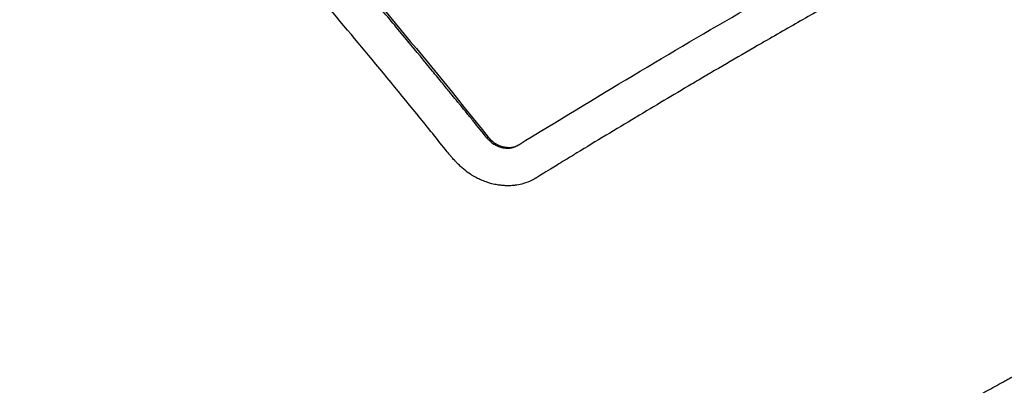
# Model space of a CAD drawing. Header units: millimetres. Extents: x 0 to 4378, y 0 to 2376.
# Tile 256 of 256: x 2826 to 2853, y 1220 to 1230. Entities that reach past the tile are written whole.
import ezdxf

# ---------------------------------------------------------------- set-up
doc = ezdxf.new("R2010")
doc.units = ezdxf.units.MM
doc.header["$LTSCALE"] = 0.2
doc.layers.add('01_Object Line', color=4, linetype='Continuous')

# ---------------------------------------------------------------- blocks, each defined once
blk = doc.blocks.new('A$Ce83b9b79')
for p, q in [((217.149, 208.06), (217.149, 208.06)), ((219.167, 207.345), (219.132, 207.325)), ((219.953, 207.106), (219.994, 207.13))]:
    blk.add_line(p, q)
for points, knots in [([(220.626, 251.397), (222.35, 250.73), (224.035, 249.975), (227.297, 248.311), (228.873, 247.401), (232.616, 244.97), (235.568, 242.815), (241.425, 236.737), (244.135, 232.977), (246.262, 227.697), (246.595, 226.716), (247.417, 223.761), (247.716, 221.79), (247.808, 218.863), (247.776, 217.871), (247.501, 215.077), (247.106, 213.316), (245.571, 209.063), (244.18, 206.687), (241.907, 204.005), (241.427, 203.485), (240.178, 202.237), (239.357, 201.505), (238.055, 200.492), (237.607, 200.165), (236.912, 199.693), (236.675, 199.538), (236.315, 199.311), (236.194, 199.236), (236.01, 199.125), (235.949, 199.088), (235.856, 199.033), (235.826, 199.014), (235.764, 198.978), (235.734, 198.96), (235.701, 198.941)], [0.000001, 0.000001, 0.000001, 0.000001, 0.555466, 0.555466, 1.111184, 1.111184, 1.936787, 1.936787, 2.777332, 2.777332, 2.967666, 2.967666, 3.350044, 3.350044, 3.548478, 3.548478, 3.916434, 3.916434, 4.465429, 4.465429, 4.602251, 4.602251, 4.804339, 4.804339, 4.905093, 4.905093, 4.955375, 4.955375, 4.980576, 4.980576, 4.993199, 4.993199, 4.999517, 4.999517, 5.005778, 5.005778, 5.005778, 5.005778]), ([(233.496, 200.813), (233.521, 200.827), (233.54, 200.838), (233.583, 200.863), (233.604, 200.876), (233.669, 200.914), (233.712, 200.94), (233.842, 201.017), (233.927, 201.069), (234.188, 201.23), (234.36, 201.339), (234.903, 201.695), (235.264, 201.946), (236.622, 202.949), (237.559, 203.763), (239.649, 205.857), (240.733, 207.206), (242.885, 210.585), (243.807, 212.685), (245.383, 218.75), (245.203, 222.501), (243.341, 230.234), (241.186, 234.015), (236.685, 239.842), (234.022, 242.43), (228.729, 246.392), (225.357, 248.621), (220.678, 250.623)], [-10.238968, -10.238968, -10.238968, -10.238968, -10.229409, -10.229409, -10.219627, -10.219627, -10.20003, -10.20003, -10.160596, -10.160596, -10.079869, -10.079869, -9.903708, -9.903708, -9.401129, -9.401129, -8.670357, -8.670357, -7.67587, -7.67587, -5.931978, -5.931978, -3.651549, -3.651549, -1.532316, -1.532316, -0.000034, -0.000034, -0.000034, -0.000034]), ([(235.701, 198.941), (235.678, 198.928), (235.656, 198.915), (235.61, 198.888), (235.587, 198.875), (235.518, 198.836), (235.472, 198.81), (235.333, 198.731), (235.24, 198.68), (234.959, 198.526), (234.77, 198.425), (234.198, 198.13), (233.809, 197.94), (232.621, 197.393), (231.797, 197.057), (229.274, 196.138), (227.498, 195.638), (225.143, 195.13), (224.618, 195.026), (222.66, 194.677), (221.204, 194.488), (217.748, 194.201), (215.731, 194.157), (212.526, 194.278), (211.35, 194.362), (208.867, 194.62), (207.554, 194.805), (205.603, 195.151), (204.961, 195.277), (203.994, 195.484), (203.668, 195.557), (202.721, 195.778), (202.092, 195.935), (201.148, 196.19), (200.829, 196.279), (200.193, 196.462), (199.882, 196.555), (199.257, 196.748), (198.944, 196.847), (198.324, 197.05), (198.016, 197.154), (197.096, 197.473), (196.484, 197.697), (195.729, 197.989), (195.576, 198.048), (195.122, 198.229), (194.82, 198.351), (194.368, 198.54), (194.218, 198.603), (193.767, 198.796), (193.47, 198.926), (192.879, 199.192), (192.584, 199.327), (191.708, 199.739), (191.131, 200.023), (190.276, 200.464), (189.994, 200.612), (189.434, 200.914), (189.155, 201.067), (188.742, 201.3), (188.605, 201.377), (188.333, 201.533), (188.199, 201.611), (187.789, 201.852), (187.511, 202.018), (186.144, 202.855), (185.089, 203.555), (183.22, 204.9), (182.4, 205.532), (181.259, 206.473), (180.917, 206.763), (180.267, 207.333), (179.955, 207.615), (179.369, 208.158), (179.091, 208.423), (178.556, 208.948), (178.301, 209.205), (177.583, 209.945), (177.134, 210.432), (176.505, 211.147), (176.316, 211.367), (175.785, 211.999), (175.449, 212.416), (174.554, 213.574), (174.019, 214.322), (172.772, 216.217), (172.101, 217.378), (171.372, 218.847), (171.231, 219.141), (170.894, 219.878), (170.704, 220.322), (170.348, 221.213), (170.183, 221.659), (170.03, 222.107)], [0.000001, 0.000001, 0.000001, 0.000001, 0.010123, 0.010123, 0.020323, 0.020323, 0.040719, 0.040719, 0.081505, 0.081505, 0.163056, 0.163056, 0.326084, 0.326084, 0.652008, 0.652008, 1.308258, 1.308258, 1.496008, 1.496008, 1.993733, 1.993733, 2.657939, 2.657939, 3.036609, 3.036609, 3.456302, 3.456302, 3.660751, 3.660751, 3.765243, 3.765243, 3.964088, 3.964088, 4.066223, 4.066223, 4.167567, 4.167567, 4.269418, 4.269418, 4.369954, 4.369954, 4.571149, 4.571149, 4.622187, 4.622187, 4.723493, 4.723493, 4.773989, 4.773989, 4.875794, 4.875794, 4.977689, 4.977689, 5.180344, 5.180344, 5.28101, 5.28101, 5.381418, 5.381418, 5.431229, 5.431229, 5.480614, 5.480614, 5.585926, 5.585926, 5.997722, 5.997722, 6.342442, 6.342442, 6.492949, 6.492949, 6.634209, 6.634209, 6.768139, 6.768139, 6.892935, 6.892935, 7.129475, 7.129475, 7.232814, 7.232814, 7.427256, 7.427256, 7.767251, 7.767251, 8.275888, 8.275888, 8.402901, 8.402901, 8.593374, 8.593374, 8.783851, 8.783851, 8.783851, 8.783851]), ([(170.963, 221.853), (171.08, 221.555), (171.204, 221.258), (171.462, 220.667), (171.597, 220.371), (172.018, 219.489), (172.321, 218.905), (173.292, 217.169), (174.025, 216.03), (176.459, 212.703), (178.396, 210.595), (181.23, 208.102), (181.88, 207.564), (183.314, 206.443), (184.104, 205.865), (185.845, 204.674), (186.803, 204.066), (188.835, 202.875), (189.912, 202.295), (192.114, 201.209), (193.238, 200.704), (195.551, 199.763), (196.737, 199.329), (202.02, 197.606), (206.93, 196.546), (213.403, 196.304), (214.431, 196.298), (216.237, 196.342), (217.017, 196.38), (219.037, 196.527), (220.265, 196.666), (221.966, 196.929), (222.458, 197.014), (225.09, 197.513), (227.163, 198.075), (229.976, 199.105), (230.834, 199.461), (231.977, 200.001), (232.302, 200.162), (232.769, 200.407), (232.917, 200.487), (233.137, 200.609), (233.21, 200.649), (233.318, 200.71), (233.354, 200.731), (233.424, 200.771), (233.456, 200.789), (233.496, 200.813)], [-10.859614, -10.859614, -10.859614, -10.859614, -10.677129, -10.677129, -10.494772, -10.494772, -10.130327, -10.130327, -9.403186, -9.403186, -7.956179, -7.956179, -7.544329, -7.544329, -7.074153, -7.074153, -6.537449, -6.537449, -5.966218, -5.966218, -5.396053, -5.396053, -4.815422, -4.815422, -2.84106, -2.84106, -2.465439, -2.465439, -2.175989, -2.175989, -1.710404, -1.710404, -1.519032, -1.519032, -0.676844, -0.676844, -0.293706, -0.293706, -0.141983, -0.141983, -0.070273, -0.070273, -0.034878, -0.034878, -0.017232, -0.017232, -0.000001, -0.000001, -0.000001, -0.000001]), ([(208.267, 219.826), (210.168, 217.838), (212.04, 215.788), (215.675, 211.621), (217.437, 209.511), (219.167, 207.345)], [0.000001, 0.000001, 0.000001, 0.000001, 0.870586, 0.870586, 1.719587, 1.719587, 1.719587, 1.719587]), ([(220.004, 207.136), (222.102, 208.426), (224.164, 209.656), (228.238, 212.009), (230.224, 213.117), (232.18, 214.167)], [-1.724154, -1.724154, -1.724154, -1.724154, -0.861758, -0.861758, -0.000004, -0.000004, -0.000004, -0.000004]), ([(233.097, 214.115), (233.097, 214.095), (233.097, 214.076), (233.096, 214.056), (233.095, 214.013), (233.09, 213.97), (233.084, 213.928), (233.079, 213.895), (233.073, 213.863), (233.065, 213.832), (233.063, 213.823), (233.06, 213.813), (233.058, 213.804), (233.055, 213.795), (233.052, 213.786), (233.05, 213.777), (233.047, 213.767), (233.044, 213.758), (233.041, 213.749), (233.035, 213.731), (233.028, 213.714), (233.021, 213.696), (233.017, 213.687), (233.014, 213.679), (233.01, 213.67), (233.006, 213.661), (233.002, 213.653), (232.998, 213.644), (232.99, 213.628), (232.982, 213.611), (232.972, 213.594), (232.966, 213.583), (232.959, 213.571), (232.952, 213.56), (232.92, 213.507), (232.883, 213.458), (232.842, 213.414), (232.837, 213.409), (232.833, 213.405), (232.828, 213.4), (232.805, 213.376), (232.78, 213.353), (232.754, 213.332), (232.728, 213.311), (232.68, 213.278), (232.671, 213.272), (232.661, 213.265), (232.644, 213.254), (232.619, 213.241), (232.611, 213.236), (232.603, 213.232), (232.594, 213.227), (232.586, 213.223), (232.577, 213.218), (232.568, 213.213), (232.563, 213.21), (232.557, 213.207), (232.551, 213.204), (232.527, 213.19), (232.498, 213.175), (232.466, 213.158), (232.459, 213.154), (232.451, 213.15), (232.443, 213.145), (232.402, 213.123), (232.335, 213.087), (232.304, 213.07), (232.08, 212.95), (231.864, 212.832), (231.647, 212.714), (231.376, 212.567), (231.104, 212.418), (230.816, 212.26), (230.54, 212.109), (230.267, 211.957), (229.994, 211.806), (229.432, 211.494), (228.877, 211.182), (228.323, 210.869), (228.138, 210.764), (227.953, 210.658), (227.768, 210.553), (227.396, 210.341), (227.021, 210.126), (226.645, 209.909)], [0.5671836, 0.5671836, 0.5671836, 0.5671836, 0.5682327, 0.5682327, 0.5682327, 0.5706198, 0.5706198, 0.5706198, 0.5724667, 0.5724667, 0.5724667, 0.5730169, 0.5730169, 0.5730169, 0.5735662, 0.5735662, 0.5735662, 0.5741145, 0.5741145, 0.5741145, 0.5752064, 0.5752064, 0.5752064, 0.5757496, 0.5757496, 0.5757496, 0.5762904, 0.5762904, 0.5762904, 0.5773645, 0.5773645, 0.5773645, 0.578125, 0.578125, 0.578125, 0.5816515, 0.5816515, 0.5816515, 0.5820312, 0.5820312, 0.5820312, 0.5839844, 0.5839844, 0.5839844, 0.5859375, 0.5859375, 0.5859375, 0.5881585, 0.5881585, 0.5881585, 0.5888624, 0.5888624, 0.5888624, 0.5894734, 0.5894734, 0.5894734, 0.5898437, 0.5898437, 0.5898437, 0.5914224, 0.5914224, 0.5914224, 0.5917969, 0.5917969, 0.5917969, 0.59375, 0.59375, 0.59375, 0.6076358, 0.6076358, 0.6076358, 0.625, 0.625, 0.625, 0.6416651, 0.6416651, 0.6416651, 0.676011, 0.676011, 0.676011, 0.6875, 0.6875, 0.6875, 0.7105779, 0.7105779, 0.7105779, 0.7105779]), ([(219.204, 206.091), (219.175, 206.1), (219.146, 206.109), (219.117, 206.119), (219.065, 206.137), (219.015, 206.157), (218.967, 206.178), (218.957, 206.182), (218.948, 206.186), (218.939, 206.19), (218.899, 206.208), (218.86, 206.228), (218.821, 206.249), (218.798, 206.262), (218.774, 206.275), (218.751, 206.289), (218.728, 206.303), (218.705, 206.318), (218.682, 206.333), (218.626, 206.37), (218.57, 206.411), (218.514, 206.457), (218.485, 206.481), (218.455, 206.507), (218.426, 206.534), (218.419, 206.54), (218.412, 206.547), (218.406, 206.553), (218.373, 206.583), (218.341, 206.614), (218.31, 206.646), (218.291, 206.665), (218.273, 206.685), (218.255, 206.704), (218.252, 206.706), (218.25, 206.709), (218.247, 206.712), (218.232, 206.728), (218.216, 206.745), (218.202, 206.762), (218.184, 206.782), (218.167, 206.802), (218.151, 206.821), (218.139, 206.835), (218.128, 206.848), (218.117, 206.861), (218.112, 206.868), (218.106, 206.875), (218.101, 206.882), (218.068, 206.923), (218.034, 206.965), (218.001, 207.006), (217.87, 207.169), (217.737, 207.334), (217.603, 207.501), (217.094, 208.131), (216.559, 208.786), (215.996, 209.464), (214.994, 210.671), (213.906, 211.953), (212.726, 213.3)], [0.8550317, 0.8550317, 0.8550317, 0.8550317, 0.8563967, 0.8563967, 0.8563967, 0.8588796, 0.8588796, 0.8588796, 0.859375, 0.859375, 0.859375, 0.8614852, 0.8614852, 0.8614852, 0.8627843, 0.8627843, 0.8627843, 0.8640634, 0.8640634, 0.8640634, 0.8671875, 0.8671875, 0.8671875, 0.8687808, 0.8687808, 0.8687808, 0.8691406, 0.8691406, 0.8691406, 0.8708789, 0.8708789, 0.8708789, 0.8719244, 0.8719244, 0.8719244, 0.8720703, 0.8720703, 0.8720703, 0.8729989, 0.8729989, 0.8729989, 0.8741471, 0.8741471, 0.8741471, 0.875, 0.875, 0.875, 0.8754456, 0.8754456, 0.8754456, 0.8781357, 0.8781357, 0.8781357, 0.8887297, 0.8887297, 0.8887297, 0.9287446, 0.9287446, 0.9287446, 1, 1, 1, 1]), ([(219.132, 207.325), (219.007, 207.479), (218.882, 207.635), (218.757, 207.79), (218.694, 207.867), (218.632, 207.944), (218.569, 208.021), (218.537, 208.06), (218.506, 208.098), (218.474, 208.137), (218.443, 208.175), (218.389, 208.241), (218.38, 208.252), (218.343, 208.297), (218.264, 208.394), (218.142, 208.543), (218.081, 208.618), (218.01, 208.706), (217.927, 208.806), (217.886, 208.857), (217.842, 208.91), (217.796, 208.967), (217.749, 209.024), (217.675, 209.114), (217.648, 209.147), (217.432, 209.411), (217.206, 209.684), (216.973, 209.967), (216.856, 210.108), (216.736, 210.251), (216.615, 210.397), (216.494, 210.543), (216.35, 210.715), (216.244, 210.842)], [0, 0, 0, 0, 0.0625, 0.0625, 0.0625, 0.09375, 0.09375, 0.09375, 0.109375, 0.109375, 0.109375, 0.125, 0.125, 0.125, 0.1875, 0.1875, 0.1875, 0.21875, 0.21875, 0.21875, 0.234375, 0.234375, 0.234375, 0.25, 0.25, 0.25, 0.375, 0.375, 0.375, 0.4375, 0.4375, 0.4375, 0.5, 0.5, 0.5, 0.5]), ([(226.645, 209.909), (226.642, 209.907), (226.638, 209.905), (226.634, 209.903), (226.065, 209.574), (225.494, 209.241), (224.929, 208.908), (224.859, 208.868), (224.79, 208.827), (224.721, 208.786), (224.223, 208.492), (223.719, 208.193), (223.206, 207.886), (223.199, 207.882), (223.192, 207.877), (223.186, 207.873), (222.665, 207.562), (222.108, 207.225), (221.592, 206.912), (221.551, 206.887), (221.51, 206.862), (221.469, 206.836), (221.38, 206.783), (221.291, 206.728), (221.202, 206.674), (221.136, 206.633), (221.07, 206.593), (221.003, 206.552), (220.937, 206.512), (220.911, 206.496), (220.803, 206.43), (220.722, 206.38), (220.652, 206.337), (220.595, 206.302), (220.576, 206.29), (220.559, 206.28), (220.542, 206.27), (220.521, 206.257), (220.502, 206.246), (220.485, 206.235), (220.476, 206.23), (220.467, 206.224), (220.459, 206.219), (220.453, 206.216), (220.449, 206.214), (220.446, 206.212), (220.441, 206.209), (220.437, 206.207), (220.43, 206.203), (220.425, 206.2), (220.418, 206.196), (220.406, 206.189), (220.395, 206.184), (220.385, 206.178), (220.374, 206.172), (220.293, 206.132), (220.212, 206.099), (220.129, 206.075), (220.072, 206.057), (220.013, 206.044), (219.953, 206.035), (219.923, 206.03), (219.892, 206.026), (219.861, 206.023), (219.838, 206.021), (219.815, 206.02), (219.792, 206.018), (219.78, 206.018), (219.769, 206.017), (219.757, 206.017), (219.751, 206.017), (219.745, 206.017), (219.739, 206.017), (219.733, 206.017), (219.728, 206.017), (219.722, 206.017), (219.698, 206.016), (219.675, 206.017), (219.651, 206.018), (219.639, 206.018), (219.627, 206.019), (219.615, 206.019), (219.604, 206.02), (219.592, 206.021), (219.58, 206.022), (219.568, 206.023), (219.556, 206.024), (219.544, 206.025), (219.505, 206.029), (219.465, 206.034), (219.425, 206.041), (219.373, 206.049), (219.321, 206.06), (219.27, 206.073), (219.248, 206.079), (219.226, 206.085), (219.204, 206.091)], [0.7105779, 0.7105779, 0.7105779, 0.7105779, 0.7107967, 0.7107967, 0.7107967, 0.7457209, 0.7457209, 0.7457209, 0.75, 0.75, 0.75, 0.7808419, 0.7808419, 0.7808419, 0.78125, 0.78125, 0.78125, 0.8125, 0.8125, 0.8125, 0.8149908, 0.8149908, 0.8149908, 0.8203125, 0.8203125, 0.8203125, 0.8242187, 0.8242187, 0.8242187, 0.828125, 0.828125, 0.828125, 0.8310692, 0.8310692, 0.8310692, 0.8320312, 0.8320312, 0.8320312, 0.8332775, 0.8332775, 0.8332775, 0.8339844, 0.8339844, 0.8339844, 0.8344727, 0.8344727, 0.8344727, 0.8353138, 0.8353138, 0.8353138, 0.8359375, 0.8359375, 0.8359375, 0.8365179, 0.8365179, 0.8365179, 0.8407978, 0.8407978, 0.8407978, 0.84375, 0.84375, 0.84375, 0.8452151, 0.8452151, 0.8452151, 0.8462885, 0.8462885, 0.8462885, 0.8468203, 0.8468203, 0.8468203, 0.8470851, 0.8470851, 0.8470851, 0.8473494, 0.8473494, 0.8473494, 0.8484017, 0.8484017, 0.8484017, 0.8489256, 0.8489256, 0.8489256, 0.8494488, 0.8494488, 0.8494488, 0.8499714, 0.8499714, 0.8499714, 0.8517259, 0.8517259, 0.8517259, 0.854029, 0.854029, 0.854029, 0.8550317, 0.8550317, 0.8550317, 0.8550317]), ([(219.167, 207.345), (219.203, 207.3), (219.245, 207.259), (219.331, 207.192), (219.373, 207.165), (219.467, 207.117), (219.519, 207.097), (219.625, 207.071), (219.679, 207.064), (219.781, 207.064), (219.828, 207.069), (219.921, 207.093), (219.965, 207.111), (220.004, 207.136)], [0.000001, 0.000001, 0.000001, 0.000001, 0.01769759, 0.01769759, 0.03271133, 0.03271133, 0.04941545, 0.04941545, 0.06632457, 0.06632457, 0.08187037, 0.08187037, 0.09817953, 0.09817953, 0.09817953, 0.09817953]), ([(219.132, 207.325), (219.149, 207.304), (219.166, 207.284), (219.184, 207.266), (219.222, 207.228), (219.261, 207.197), (219.298, 207.171), (219.315, 207.159), (219.332, 207.149), (219.348, 207.139), (219.381, 207.12), (219.404, 207.109), (219.429, 207.099), (219.457, 207.086), (219.486, 207.075), (219.533, 207.063), (219.545, 207.059), (219.557, 207.057), (219.568, 207.054), (219.618, 207.044), (219.665, 207.04), (219.709, 207.041), (219.746, 207.042), (219.781, 207.046), (219.814, 207.053), (219.825, 207.056), (219.835, 207.058), (219.844, 207.061), (219.854, 207.063), (219.864, 207.067), (219.873, 207.07), (219.883, 207.073), (219.892, 207.077), (219.901, 207.081), (219.919, 207.088), (219.937, 207.097), (219.953, 207.106)], [0.0000011, 0.0000011, 0.0000011, 0.0000011, 0.0624155, 0.0624155, 0.0624155, 0.1925722, 0.1925722, 0.1925722, 0.25, 0.25, 0.25, 0.3654552, 0.3654552, 0.3654552, 0.5, 0.5, 0.5, 0.5343727, 0.5343727, 0.5343727, 0.6818691, 0.6818691, 0.6818691, 0.8038825, 0.8038825, 0.8038825, 0.8408518, 0.8408518, 0.8408518, 0.8777832, 0.8777832, 0.8777832, 0.9145031, 0.9145031, 0.9145031, 0.9853049, 0.9853049, 0.9853049, 0.9853049])]:
    blk.add_open_spline(points, degree=3, knots=knots)

msp = doc.modelspace()

# ---------------------------------------------------------------- block references
at = {"layer": '01_Object Line'}
msp.add_blockref('A$Ce83b9b79', (2619.305, 1019.576), dxfattribs=at)

doc.saveas('drawing.dxf')
